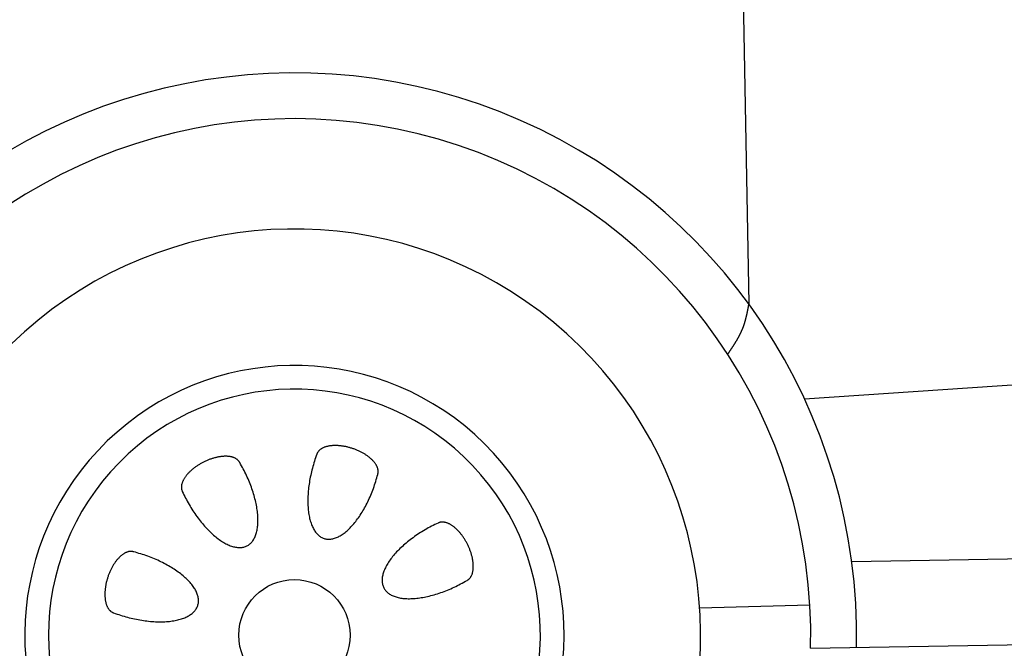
# Model space of a CAD drawing. Extents: x 562 to 7231, y 5317 to 12476.
# Tile 8 of 68: x 1862 to 2744, y 8443 to 9006. Entities that reach past the tile are written whole.
import ezdxf

# ---------------------------------------------------------------- set-up
doc = ezdxf.new("R2010")
doc.units = 0
doc.layers.add('CAR', color=10, linetype='CONTINUOUS')

msp = doc.modelspace()

# ---------------------------------------------------------------- linework, layer by layer
at = {"layer": 'CAR'}
for p, q in [((2503.191, 9413.535), (2515.423, 8751.778)), ((2565.426, 8666.806), (4403.705, 8789.589)), ((2607.744, 8521.01), (4320.559, 8551.437)), ((2471.497, 8479.614), (2570.229, 8482.426)), ((2570.89, 8443.681), (4360.628, 8473.802))]:
    msp.add_line(p, q, dxfattribs=at)
for points in [[(2515.42, 8751.78, 0), (2515.37, 8751.47, 0), (2515.31, 8751.16, 0), (2515.25, 8750.85, 0), (2515.2, 8750.55, 0), (2515.14, 8750.24, 0), (2515.08, 8749.93, 0), (2515.03, 8749.62, 0), (2514.97, 8749.32, 0), (2514.91, 8749.01, 0), (2514.85, 8748.7, 0), (2514.8, 8748.4, 0), (2514.74, 8748.09, 0), (2514.68, 8747.78, 0), (2514.62, 8747.47, 0), (2514.56, 8747.17, 0), (2514.5, 8746.86, 0), (2514.44, 8746.55, 0), (2514.38, 8746.25, 0), (2514.32, 8745.94, 0), (2514.26, 8745.64, 0), (2514.2, 8745.33, 0), (2514.14, 8745.02, 0), (2514.08, 8744.72, 0), (2514.01, 8744.41, 0), (2513.95, 8744.11, 0), (2513.89, 8743.8, 0), (2513.82, 8743.5, 0), (2513.76, 8743.19, 0), (2513.69, 8742.89, 0), (2513.63, 8742.59, 0), (2513.56, 8742.28, 0), (2513.49, 8741.98, 0), (2513.43, 8741.68, 0), (2513.36, 8741.37, 0), (2513.29, 8741.07, 0), (2513.22, 8740.77, 0), (2513.15, 8740.47, 0), (2513.08, 8740.16, 0), (2513, 8739.86, 0), (2512.93, 8739.56, 0), (2512.86, 8739.26, 0), (2512.78, 8738.96, 0), (2512.7, 8738.66, 0), (2512.63, 8738.36, 0), (2512.55, 8738.06, 0), (2512.47, 8737.76, 0), (2512.39, 8737.46, 0), (2512.31, 8737.17, 0), (2512.23, 8736.87, 0), (2512.15, 8736.57, 0), (2512.06, 8736.27, 0), (2511.98, 8735.98, 0), (2511.89, 8735.68, 0), (2511.8, 8735.39, 0), (2511.72, 8735.09, 0), (2511.63, 8734.8, 0), (2511.54, 8734.5, 0), (2511.44, 8734.21, 0), (2511.35, 8733.92, 0), (2511.26, 8733.62, 0), (2511.16, 8733.33, 0), (2511.06, 8733.04, 0), (2510.96, 8732.75, 0), (2510.86, 8732.46, 0), (2510.76, 8732.17, 0), (2510.66, 8731.88, 0), (2510.56, 8731.59, 0), (2510.45, 8731.3, 0), (2510.35, 8731.01, 0), (2510.24, 8730.73, 0), (2510.13, 8730.44, 0), (2510.02, 8730.15, 0), (2509.9, 8729.87, 0), (2509.79, 8729.58, 0), (2509.67, 8729.3, 0), (2509.56, 8729.02, 0), (2509.44, 8728.73, 0), (2509.32, 8728.45, 0), (2509.2, 8728.17, 0), (2509.08, 8727.89, 0), (2508.95, 8727.61, 0), (2508.83, 8727.33, 0), (2508.7, 8727.05, 0), (2508.57, 8726.77, 0), (2508.44, 8726.49, 0), (2508.31, 8726.21, 0), (2508.18, 8725.93, 0), (2508.05, 8725.65, 0), (2507.92, 8725.38, 0), (2507.78, 8725.1, 0), (2507.65, 8724.83, 0), (2507.51, 8724.55, 0), (2507.37, 8724.27, 0), (2507.23, 8724, 0), (2507.09, 8723.73, 0), (2506.95, 8723.45, 0), (2506.81, 8723.18, 0), (2506.66, 8722.91, 0), (2506.52, 8722.63, 0), (2506.37, 8722.36, 0), (2506.22, 8722.09, 0), (2506.08, 8721.82, 0), (2505.93, 8721.55, 0), (2505.78, 8721.28, 0), (2505.63, 8721.01, 0), (2505.48, 8720.74, 0), (2505.32, 8720.47, 0), (2505.17, 8720.2, 0), (2505.02, 8719.93, 0), (2504.86, 8719.66, 0), (2504.71, 8719.39, 0), (2504.55, 8719.12, 0), (2504.39, 8718.86, 0), (2504.24, 8718.59, 0), (2504.08, 8718.32, 0), (2503.92, 8718.06, 0), (2503.76, 8717.79, 0), (2503.6, 8717.52, 0), (2503.43, 8717.26, 0), (2503.27, 8716.99, 0), (2503.11, 8716.73, 0), (2502.95, 8716.46, 0), (2502.78, 8716.2, 0), (2502.62, 8715.93, 0), (2502.45, 8715.67, 0), (2502.29, 8715.4, 0), (2502.12, 8715.14, 0), (2501.95, 8714.88, 0), (2501.78, 8714.61, 0), (2501.62, 8714.35, 0), (2501.45, 8714.09, 0), (2501.28, 8713.82, 0), (2501.11, 8713.56, 0), (2500.94, 8713.3, 0), (2500.77, 8713.04, 0), (2500.6, 8712.77, 0), (2500.43, 8712.51, 0), (2500.25, 8712.25, 0), (2500.08, 8711.99, 0), (2499.91, 8711.73, 0), (2499.74, 8711.46, 0), (2499.57, 8711.2, 0), (2499.39, 8710.94, 0), (2499.22, 8710.68, 0), (2499.05, 8710.42, 0), (2498.87, 8710.16, 0), (2498.7, 8709.9, 0), (2498.52, 8709.64, 0), (2498.35, 8709.38, 0), (2498.17, 8709.12, 0), (2498, 8708.86, 0), (2497.82, 8708.6, 0), (2497.65, 8708.33, 0), (2497.47, 8708.07, 0), (2497.3, 8707.81, 0), (2497.12, 8707.55, 0), (2496.95, 8707.29, 0), (2496.77, 8707.03, 0), (2496.6, 8706.77, 0)], [(2128.59, 8617.2, 0), (2128.03, 8615.66, 0), (2127.49, 8614.11, 0), (2126.97, 8612.55, 0), (2126.46, 8610.98, 0), (2125.97, 8609.41, 0), (2125.51, 8607.83, 0), (2125.06, 8606.25, 0), (2124.63, 8604.66, 0), (2124.22, 8603.07, 0), (2123.84, 8601.48, 0), (2123.47, 8599.9, 0), (2123.12, 8598.31, 0), (2122.8, 8596.72, 0), (2122.5, 8595.14, 0), (2122.21, 8593.56, 0), (2121.95, 8591.99, 0), (2121.72, 8590.43, 0), (2121.5, 8588.87, 0), (2121.31, 8587.32, 0), (2121.14, 8585.78, 0), (2120.99, 8584.25, 0), (2120.86, 8582.74, 0), (2120.76, 8581.23, 0), (2120.68, 8579.74, 0), (2120.62, 8578.27, 0), (2120.59, 8576.81, 0), (2120.58, 8575.37, 0), (2120.59, 8573.95, 0), (2120.62, 8572.55, 0), (2120.68, 8571.16, 0), (2120.76, 8569.8, 0), (2120.86, 8568.46, 0), (2120.99, 8567.14, 0), (2121.14, 8565.85, 0), (2121.31, 8564.58, 0), (2121.5, 8563.33, 0), (2121.72, 8562.12, 0), (2121.95, 8560.93, 0), (2122.21, 8559.76, 0), (2122.5, 8558.63, 0), (2122.8, 8557.53, 0), (2123.12, 8556.45, 0), (2123.47, 8555.41, 0), (2123.84, 8554.4, 0), (2124.22, 8553.42, 0), (2124.63, 8552.48, 0), (2125.06, 8551.57, 0), (2125.51, 8550.69, 0), (2125.98, 8549.85, 0), (2126.46, 8549.05, 0), (2126.97, 8548.28, 0), (2127.49, 8547.55, 0), (2128.03, 8546.85, 0), (2128.59, 8546.2, 0), (2129.17, 8545.58, 0), (2129.77, 8545, 0), (2130.38, 8544.46, 0), (2131.01, 8543.95, 0), (2131.65, 8543.49, 0), (2132.31, 8543.07, 0), (2132.98, 8542.69, 0), (2133.67, 8542.35, 0), (2134.37, 8542.05, 0), (2135.08, 8541.79, 0), (2135.81, 8541.57, 0), (2136.55, 8541.4, 0), (2137.3, 8541.26, 0), (2138.07, 8541.17, 0), (2138.84, 8541.12, 0), (2139.63, 8541.11, 0), (2140.42, 8541.14, 0), (2141.23, 8541.21, 0), (2142.04, 8541.33, 0), (2142.86, 8541.49, 0), (2143.69, 8541.68, 0), (2144.52, 8541.92, 0), (2145.37, 8542.21, 0), (2146.21, 8542.53, 0), (2147.07, 8542.89, 0), (2147.92, 8543.29, 0), (2148.78, 8543.74, 0), (2149.65, 8544.22, 0), (2150.52, 8544.74, 0), (2151.39, 8545.31, 0), (2152.26, 8545.91, 0), (2153.13, 8546.55, 0), (2154.01, 8547.22, 0), (2154.88, 8547.94, 0), (2155.75, 8548.69, 0), (2156.62, 8549.48, 0), (2157.49, 8550.3, 0), (2158.36, 8551.16, 0), (2159.22, 8552.06, 0), (2160.08, 8552.99, 0), (2160.94, 8553.95, 0), (2161.79, 8554.95, 0), (2162.64, 8555.97, 0), (2163.48, 8557.03, 0), (2164.31, 8558.12, 0), (2165.13, 8559.24, 0), (2165.95, 8560.39, 0), (2166.76, 8561.57, 0), (2167.56, 8562.77, 0), (2168.35, 8564, 0), (2169.13, 8565.26, 0), (2169.9, 8566.54, 0), (2170.66, 8567.85, 0), (2171.41, 8569.18, 0), (2172.15, 8570.53, 0), (2172.87, 8571.91, 0), (2173.58, 8573.3, 0), (2174.27, 8574.72, 0), (2174.96, 8576.15, 0), (2175.62, 8577.6, 0), (2176.28, 8579.07, 0), (2176.91, 8580.55, 0), (2177.53, 8582.05, 0), (2178.14, 8583.56, 0), (2178.73, 8585.08, 0), (2179.3, 8586.61, 0), (2179.85, 8588.16, 0), (2180.39, 8589.71, 0), (2180.9, 8591.27, 0), (2181.4, 8592.84, 0), (2181.88, 8594.42, 0), (2182.34, 8596, 0), (2182.78, 8597.58, 0), (2183.2, 8599.17, 0)], [(2183.2, 8599.17, 0), (2183.31, 8599.52, 0), (2183.4, 8599.87, 0), (2183.47, 8600.23, 0), (2183.53, 8600.6, 0), (2183.57, 8600.97, 0), (2183.59, 8601.34, 0), (2183.6, 8601.72, 0), (2183.59, 8602.1, 0), (2183.56, 8602.49, 0), (2183.52, 8602.88, 0), (2183.46, 8603.27, 0), (2183.38, 8603.66, 0), (2183.29, 8604.06, 0), (2183.18, 8604.46, 0), (2183.05, 8604.87, 0), (2182.91, 8605.27, 0), (2182.75, 8605.68, 0), (2182.58, 8606.09, 0), (2182.39, 8606.49, 0), (2182.18, 8606.9, 0), (2181.96, 8607.32, 0), (2181.72, 8607.73, 0), (2181.46, 8608.14, 0), (2181.19, 8608.55, 0), (2180.91, 8608.96, 0), (2180.61, 8609.37, 0), (2180.3, 8609.78, 0), (2179.97, 8610.19, 0), (2179.62, 8610.6, 0), (2179.27, 8611.01, 0), (2178.89, 8611.41, 0), (2178.51, 8611.82, 0), (2178.11, 8612.22, 0), (2177.7, 8612.62, 0), (2177.27, 8613.01, 0), (2176.83, 8613.41, 0), (2176.38, 8613.8, 0), (2175.92, 8614.18, 0), (2175.44, 8614.56, 0), (2174.95, 8614.94, 0), (2174.45, 8615.32, 0), (2173.94, 8615.69, 0), (2173.42, 8616.06, 0), (2172.89, 8616.42, 0), (2172.35, 8616.77, 0), (2171.8, 8617.12, 0), (2171.23, 8617.47, 0), (2170.66, 8617.81, 0), (2170.08, 8618.14, 0), (2169.5, 8618.47, 0), (2168.9, 8618.8, 0), (2168.29, 8619.11, 0), (2167.68, 8619.42, 0), (2167.06, 8619.72, 0), (2166.44, 8620.02, 0), (2165.81, 8620.31, 0), (2165.17, 8620.59, 0), (2164.53, 8620.86, 0), (2163.88, 8621.13, 0), (2163.22, 8621.39, 0), (2162.57, 8621.64, 0), (2161.9, 8621.88, 0), (2161.24, 8622.11, 0), (2160.57, 8622.34, 0), (2159.9, 8622.55, 0), (2159.23, 8622.76, 0), (2158.55, 8622.96, 0), (2157.87, 8623.15, 0), (2157.19, 8623.33, 0), (2156.51, 8623.51, 0), (2155.83, 8623.67, 0), (2155.15, 8623.82, 0), (2154.47, 8623.97, 0), (2153.8, 8624.1, 0), (2153.12, 8624.23, 0), (2152.44, 8624.34, 0), (2151.77, 8624.45, 0), (2151.1, 8624.55, 0), (2150.43, 8624.63, 0), (2149.77, 8624.71, 0), (2149.11, 8624.78, 0), (2148.45, 8624.83, 0), (2147.8, 8624.88, 0), (2147.15, 8624.92, 0), (2146.51, 8624.94, 0), (2145.87, 8624.96, 0), (2145.24, 8624.96, 0), (2144.61, 8624.96, 0), (2144, 8624.95, 0), (2143.39, 8624.92, 0), (2142.78, 8624.89, 0), (2142.19, 8624.84, 0), (2141.6, 8624.79, 0), (2141.02, 8624.72, 0), (2140.46, 8624.65, 0), (2139.9, 8624.57, 0), (2139.35, 8624.47, 0), (2138.81, 8624.37, 0), (2138.28, 8624.25, 0), (2137.76, 8624.13, 0), (2137.25, 8624, 0), (2136.75, 8623.86, 0), (2136.27, 8623.7, 0), (2135.79, 8623.54, 0), (2135.33, 8623.37, 0), (2134.88, 8623.19, 0), (2134.44, 8623, 0), (2134.02, 8622.81, 0), (2133.61, 8622.6, 0), (2133.21, 8622.38, 0), (2132.83, 8622.16, 0), (2132.46, 8621.93, 0), (2132.11, 8621.69, 0), (2131.76, 8621.44, 0), (2131.44, 8621.18, 0), (2131.13, 8620.92, 0), (2130.83, 8620.65, 0), (2130.55, 8620.37, 0), (2130.28, 8620.08, 0), (2130.03, 8619.79, 0), (2129.79, 8619.48, 0), (2129.58, 8619.18, 0), (2129.37, 8618.86, 0), (2129.18, 8618.54, 0), (2129.01, 8618.21, 0), (2128.86, 8617.88, 0), (2128.72, 8617.54, 0), (2128.59, 8617.2, 0)], [(2059.53, 8609.75, 0), (2059.35, 8610.07, 0), (2059.17, 8610.39, 0), (2058.96, 8610.69, 0), (2058.74, 8610.99, 0), (2058.51, 8611.28, 0), (2058.26, 8611.56, 0), (2058, 8611.84, 0), (2057.72, 8612.1, 0), (2057.43, 8612.35, 0), (2057.13, 8612.6, 0), (2056.81, 8612.83, 0), (2056.47, 8613.06, 0), (2056.13, 8613.27, 0), (2055.77, 8613.48, 0), (2055.39, 8613.68, 0), (2055, 8613.86, 0), (2054.6, 8614.04, 0), (2054.19, 8614.2, 0), (2053.77, 8614.36, 0), (2053.33, 8614.5, 0), (2052.88, 8614.63, 0), (2052.42, 8614.75, 0), (2051.95, 8614.87, 0), (2051.47, 8614.97, 0), (2050.98, 8615.06, 0), (2050.48, 8615.14, 0), (2049.96, 8615.2, 0), (2049.44, 8615.26, 0), (2048.91, 8615.31, 0), (2048.37, 8615.34, 0), (2047.82, 8615.36, 0), (2047.26, 8615.38, 0), (2046.7, 8615.38, 0), (2046.12, 8615.37, 0), (2045.54, 8615.35, 0), (2044.95, 8615.31, 0), (2044.36, 8615.27, 0), (2043.76, 8615.22, 0), (2043.15, 8615.15, 0), (2042.54, 8615.07, 0), (2041.92, 8614.99, 0), (2041.3, 8614.89, 0), (2040.67, 8614.78, 0), (2040.04, 8614.66, 0), (2039.4, 8614.52, 0), (2038.76, 8614.38, 0), (2038.12, 8614.23, 0), (2037.48, 8614.07, 0), (2036.83, 8613.89, 0), (2036.18, 8613.71, 0), (2035.53, 8613.52, 0), (2034.88, 8613.31, 0), (2034.23, 8613.1, 0), (2033.58, 8612.88, 0), (2032.93, 8612.64, 0), (2032.28, 8612.4, 0), (2031.63, 8612.15, 0), (2030.98, 8611.89, 0), (2030.33, 8611.62, 0), (2029.69, 8611.34, 0), (2029.05, 8611.05, 0), (2028.41, 8610.75, 0), (2027.77, 8610.45, 0), (2027.14, 8610.13, 0), (2026.51, 8609.81, 0), (2025.89, 8609.48, 0), (2025.27, 8609.14, 0), (2024.66, 8608.8, 0), (2024.05, 8608.45, 0), (2023.44, 8608.09, 0), (2022.85, 8607.73, 0), (2022.26, 8607.35, 0), (2021.68, 8606.98, 0), (2021.1, 8606.59, 0), (2020.53, 8606.2, 0), (2019.97, 8605.8, 0), (2019.42, 8605.4, 0), (2018.88, 8605, 0), (2018.35, 8604.59, 0), (2017.82, 8604.17, 0), (2017.31, 8603.75, 0), (2016.8, 8603.32, 0), (2016.31, 8602.9, 0), (2015.83, 8602.46, 0), (2015.35, 8602.03, 0), (2014.89, 8601.59, 0), (2014.44, 8601.15, 0), (2014, 8600.7, 0), (2013.58, 8600.26, 0), (2013.16, 8599.81, 0), (2012.76, 8599.36, 0), (2012.37, 8598.91, 0), (2011.99, 8598.45, 0), (2011.63, 8598, 0), (2011.28, 8597.54, 0), (2010.95, 8597.09, 0), (2010.62, 8596.63, 0), (2010.31, 8596.18, 0), (2010.02, 8595.72, 0), (2009.74, 8595.27, 0), (2009.47, 8594.81, 0), (2009.22, 8594.36, 0), (2008.99, 8593.91, 0), (2008.77, 8593.46, 0), (2008.56, 8593.02, 0), (2008.37, 8592.57, 0), (2008.2, 8592.13, 0), (2008.04, 8591.69, 0), (2007.89, 8591.25, 0), (2007.76, 8590.82, 0), (2007.65, 8590.39, 0), (2007.55, 8589.97, 0), (2007.47, 8589.54, 0), (2007.41, 8589.13, 0), (2007.36, 8588.72, 0), (2007.32, 8588.31, 0), (2007.31, 8587.91, 0), (2007.3, 8587.51, 0), (2007.32, 8587.12, 0), (2007.35, 8586.73, 0), (2007.4, 8586.35, 0), (2007.46, 8585.98, 0), (2007.54, 8585.61, 0), (2007.63, 8585.25, 0), (2007.74, 8584.9, 0), (2007.87, 8584.56, 0), (2008.01, 8584.22, 0), (2008.16, 8583.89, 0)], [(2008.16, 8583.89, 0), (2008.86, 8582.4, 0), (2009.57, 8580.92, 0), (2010.3, 8579.45, 0), (2011.05, 8577.98, 0), (2011.82, 8576.53, 0), (2012.61, 8575.08, 0), (2013.41, 8573.64, 0), (2014.23, 8572.22, 0), (2015.06, 8570.81, 0), (2015.91, 8569.41, 0), (2016.77, 8568.03, 0), (2017.65, 8566.66, 0), (2018.54, 8565.31, 0), (2019.45, 8563.98, 0), (2020.36, 8562.66, 0), (2021.29, 8561.37, 0), (2022.23, 8560.09, 0), (2023.18, 8558.84, 0), (2024.14, 8557.61, 0), (2025.11, 8556.4, 0), (2026.08, 8555.21, 0), (2027.06, 8554.05, 0), (2028.05, 8552.92, 0), (2029.05, 8551.81, 0), (2030.05, 8550.72, 0), (2031.06, 8549.67, 0), (2032.07, 8548.64, 0), (2033.08, 8547.64, 0), (2034.1, 8546.68, 0), (2035.12, 8545.74, 0), (2036.14, 8544.83, 0), (2037.16, 8543.96, 0), (2038.18, 8543.11, 0), (2039.2, 8542.3, 0), (2040.22, 8541.53, 0), (2041.24, 8540.78, 0), (2042.25, 8540.08, 0), (2043.26, 8539.4, 0), (2044.26, 8538.76, 0), (2045.26, 8538.16, 0), (2046.26, 8537.6, 0), (2047.25, 8537.07, 0), (2048.23, 8536.58, 0), (2049.2, 8536.12, 0), (2050.17, 8535.7, 0), (2051.12, 8535.32, 0), (2052.07, 8534.98, 0), (2053.01, 8534.68, 0), (2053.93, 8534.42, 0), (2054.85, 8534.19, 0), (2055.75, 8534, 0), (2056.64, 8533.86, 0), (2057.51, 8533.75, 0), (2058.37, 8533.68, 0), (2059.22, 8533.65, 0), (2060.05, 8533.66, 0), (2060.86, 8533.71, 0), (2061.66, 8533.8, 0), (2062.44, 8533.93, 0), (2063.21, 8534.1, 0), (2063.95, 8534.3, 0), (2064.68, 8534.55, 0), (2065.39, 8534.83, 0), (2066.07, 8535.15, 0), (2066.74, 8535.52, 0), (2067.39, 8535.91, 0), (2068.02, 8536.35, 0), (2068.62, 8536.83, 0), (2069.21, 8537.34, 0), (2069.77, 8537.88, 0), (2070.31, 8538.47, 0), (2070.83, 8539.09, 0), (2071.32, 8539.75, 0), (2071.79, 8540.44, 0), (2072.23, 8541.16, 0), (2072.65, 8541.92, 0), (2073.05, 8542.72, 0), (2073.42, 8543.55, 0), (2073.77, 8544.41, 0), (2074.09, 8545.3, 0), (2074.39, 8546.22, 0), (2074.66, 8547.17, 0), (2074.9, 8548.16, 0), (2075.12, 8549.17, 0), (2075.31, 8550.21, 0), (2075.47, 8551.28, 0), (2075.61, 8552.38, 0), (2075.72, 8553.5, 0), (2075.81, 8554.65, 0), (2075.87, 8555.82, 0), (2075.9, 8557.02, 0), (2075.9, 8558.24, 0), (2075.88, 8559.49, 0), (2075.83, 8560.75, 0), (2075.76, 8562.04, 0), (2075.66, 8563.34, 0), (2075.53, 8564.67, 0), (2075.37, 8566.01, 0), (2075.19, 8567.37, 0), (2074.98, 8568.74, 0), (2074.75, 8570.13, 0), (2074.49, 8571.54, 0), (2074.2, 8572.96, 0), (2073.89, 8574.39, 0), (2073.55, 8575.83, 0), (2073.19, 8577.28, 0), (2072.8, 8578.74, 0), (2072.39, 8580.21, 0), (2071.95, 8581.69, 0), (2071.49, 8583.17, 0), (2071.01, 8584.66, 0), (2070.5, 8586.15, 0), (2069.97, 8587.64, 0), (2069.42, 8589.14, 0), (2068.84, 8590.64, 0), (2068.24, 8592.14, 0), (2067.63, 8593.64, 0), (2066.99, 8595.13, 0), (2066.32, 8596.62, 0), (2065.64, 8598.11, 0), (2064.94, 8599.6, 0), (2064.22, 8601.07, 0), (2063.48, 8602.54, 0), (2062.73, 8604, 0), (2061.95, 8605.46, 0), (2061.16, 8606.9, 0), (2060.35, 8608.33, 0), (2059.53, 8609.75, 0)], [(2237.3, 8555.59, 0), (2235.82, 8554.9, 0), (2234.34, 8554.19, 0), (2232.87, 8553.46, 0), (2231.4, 8552.71, 0), (2229.95, 8551.94, 0), (2228.5, 8551.15, 0), (2227.06, 8550.35, 0), (2225.64, 8549.53, 0), (2224.23, 8548.7, 0), (2222.83, 8547.85, 0), (2221.45, 8546.98, 0), (2220.08, 8546.11, 0), (2218.73, 8545.21, 0), (2217.4, 8544.31, 0), (2216.08, 8543.39, 0), (2214.79, 8542.47, 0), (2213.51, 8541.53, 0), (2212.26, 8540.58, 0), (2211.03, 8539.62, 0), (2209.82, 8538.65, 0), (2208.63, 8537.68, 0), (2207.47, 8536.69, 0), (2206.33, 8535.7, 0), (2205.22, 8534.71, 0), (2204.14, 8533.71, 0), (2203.09, 8532.7, 0), (2202.06, 8531.69, 0), (2201.06, 8530.68, 0), (2200.09, 8529.66, 0), (2199.16, 8528.64, 0), (2198.25, 8527.62, 0), (2197.37, 8526.6, 0), (2196.53, 8525.58, 0), (2195.72, 8524.56, 0), (2194.94, 8523.54, 0), (2194.2, 8522.52, 0), (2193.49, 8521.51, 0), (2192.82, 8520.5, 0), (2192.18, 8519.49, 0), (2191.58, 8518.49, 0), (2191.01, 8517.5, 0), (2190.49, 8516.51, 0), (2189.99, 8515.53, 0), (2189.54, 8514.56, 0), (2189.12, 8513.59, 0), (2188.74, 8512.63, 0), (2188.4, 8511.69, 0), (2188.1, 8510.75, 0), (2187.83, 8509.83, 0), (2187.61, 8508.91, 0), (2187.42, 8508.01, 0), (2187.28, 8507.12, 0), (2187.17, 8506.25, 0), (2187.1, 8505.39, 0), (2187.07, 8504.54, 0), (2187.08, 8503.71, 0), (2187.13, 8502.9, 0), (2187.22, 8502.1, 0), (2187.35, 8501.32, 0), (2187.51, 8500.55, 0), (2187.72, 8499.81, 0), (2187.97, 8499.08, 0), (2188.25, 8498.37, 0), (2188.57, 8497.68, 0), (2188.93, 8497.02, 0), (2189.33, 8496.37, 0), (2189.77, 8495.74, 0), (2190.24, 8495.13, 0), (2190.75, 8494.55, 0), (2191.3, 8493.99, 0), (2191.89, 8493.45, 0), (2192.51, 8492.93, 0), (2193.16, 8492.44, 0), (2193.86, 8491.97, 0), (2194.58, 8491.53, 0), (2195.34, 8491.1, 0), (2196.14, 8490.71, 0), (2196.96, 8490.34, 0), (2197.82, 8489.99, 0), (2198.71, 8489.67, 0), (2199.64, 8489.37, 0), (2200.59, 8489.1, 0), (2201.57, 8488.86, 0), (2202.59, 8488.64, 0), (2203.63, 8488.45, 0), (2204.7, 8488.29, 0), (2205.8, 8488.15, 0), (2206.92, 8488.03, 0), (2208.07, 8487.95, 0), (2209.24, 8487.89, 0), (2210.44, 8487.86, 0), (2211.66, 8487.85, 0), (2212.9, 8487.88, 0), (2214.17, 8487.92, 0), (2215.45, 8488, 0), (2216.76, 8488.1, 0), (2218.08, 8488.23, 0), (2219.43, 8488.39, 0), (2220.79, 8488.57, 0), (2222.16, 8488.78, 0), (2223.55, 8489.01, 0), (2224.96, 8489.27, 0), (2226.37, 8489.56, 0), (2227.8, 8489.87, 0), (2229.25, 8490.21, 0), (2230.7, 8490.57, 0), (2232.16, 8490.96, 0), (2233.63, 8491.37, 0), (2235.1, 8491.8, 0), (2236.59, 8492.26, 0), (2238.08, 8492.75, 0), (2239.57, 8493.26, 0), (2241.06, 8493.79, 0), (2242.56, 8494.34, 0), (2244.06, 8494.92, 0), (2245.56, 8495.51, 0), (2247.05, 8496.13, 0), (2248.55, 8496.77, 0), (2250.04, 8497.43, 0), (2251.53, 8498.12, 0), (2253.01, 8498.82, 0), (2254.49, 8499.54, 0), (2255.96, 8500.28, 0), (2257.42, 8501.03, 0), (2258.88, 8501.81, 0), (2260.32, 8502.6, 0), (2261.75, 8503.41, 0), (2263.17, 8504.23, 0)], [(2263.17, 8504.23, 0), (2263.49, 8504.41, 0), (2263.81, 8504.59, 0), (2264.11, 8504.8, 0), (2264.41, 8505.01, 0), (2264.7, 8505.25, 0), (2264.98, 8505.5, 0), (2265.25, 8505.76, 0), (2265.52, 8506.04, 0), (2265.77, 8506.33, 0), (2266.02, 8506.63, 0), (2266.25, 8506.95, 0), (2266.48, 8507.29, 0), (2266.69, 8507.63, 0), (2266.9, 8507.99, 0), (2267.09, 8508.37, 0), (2267.28, 8508.75, 0), (2267.45, 8509.15, 0), (2267.62, 8509.57, 0), (2267.77, 8509.99, 0), (2267.92, 8510.43, 0), (2268.05, 8510.87, 0), (2268.17, 8511.33, 0), (2268.28, 8511.8, 0), (2268.39, 8512.29, 0), (2268.48, 8512.78, 0), (2268.55, 8513.28, 0), (2268.62, 8513.79, 0), (2268.68, 8514.32, 0), (2268.72, 8514.85, 0), (2268.76, 8515.39, 0), (2268.78, 8515.94, 0), (2268.8, 8516.5, 0), (2268.8, 8517.06, 0), (2268.79, 8517.64, 0), (2268.76, 8518.22, 0), (2268.73, 8518.81, 0), (2268.69, 8519.4, 0), (2268.63, 8520, 0), (2268.57, 8520.61, 0), (2268.49, 8521.22, 0), (2268.4, 8521.84, 0), (2268.3, 8522.46, 0), (2268.19, 8523.09, 0), (2268.07, 8523.72, 0), (2267.94, 8524.36, 0), (2267.8, 8525, 0), (2267.65, 8525.64, 0), (2267.49, 8526.28, 0), (2267.31, 8526.93, 0), (2267.13, 8527.58, 0), (2266.93, 8528.22, 0), (2266.73, 8528.88, 0), (2266.52, 8529.53, 0), (2266.29, 8530.18, 0), (2266.06, 8530.83, 0), (2265.82, 8531.48, 0), (2265.57, 8532.13, 0), (2265.3, 8532.78, 0), (2265.03, 8533.42, 0), (2264.75, 8534.07, 0), (2264.47, 8534.71, 0), (2264.17, 8535.35, 0), (2263.86, 8535.99, 0), (2263.55, 8536.62, 0), (2263.23, 8537.25, 0), (2262.9, 8537.87, 0), (2262.56, 8538.49, 0), (2262.22, 8539.1, 0), (2261.87, 8539.71, 0), (2261.51, 8540.31, 0), (2261.14, 8540.91, 0), (2260.77, 8541.5, 0), (2260.39, 8542.08, 0), (2260.01, 8542.66, 0), (2259.62, 8543.23, 0), (2259.22, 8543.78, 0), (2258.82, 8544.34, 0), (2258.42, 8544.88, 0), (2258, 8545.41, 0), (2257.59, 8545.94, 0), (2257.17, 8546.45, 0), (2256.74, 8546.95, 0), (2256.31, 8547.45, 0), (2255.88, 8547.93, 0), (2255.45, 8548.41, 0), (2255.01, 8548.87, 0), (2254.57, 8549.32, 0), (2254.12, 8549.76, 0), (2253.68, 8550.18, 0), (2253.23, 8550.6, 0), (2252.78, 8551, 0), (2252.32, 8551.39, 0), (2251.87, 8551.76, 0), (2251.42, 8552.13, 0), (2250.96, 8552.48, 0), (2250.51, 8552.81, 0), (2250.05, 8553.14, 0), (2249.6, 8553.44, 0), (2249.14, 8553.74, 0), (2248.69, 8554.02, 0), (2248.23, 8554.28, 0), (2247.78, 8554.53, 0), (2247.33, 8554.77, 0), (2246.88, 8554.99, 0), (2246.43, 8555.2, 0), (2245.99, 8555.39, 0), (2245.55, 8555.56, 0), (2245.11, 8555.72, 0), (2244.67, 8555.87, 0), (2244.24, 8556, 0), (2243.81, 8556.11, 0), (2243.38, 8556.21, 0), (2242.96, 8556.29, 0), (2242.55, 8556.35, 0), (2242.13, 8556.4, 0), (2241.73, 8556.43, 0), (2241.32, 8556.45, 0), (2240.93, 8556.45, 0), (2240.54, 8556.44, 0), (2240.15, 8556.41, 0), (2239.77, 8556.36, 0), (2239.4, 8556.3, 0), (2239.03, 8556.22, 0), (2238.67, 8556.13, 0), (2238.32, 8556.02, 0), (2237.97, 8555.89, 0), (2237.64, 8555.75, 0), (2237.3, 8555.59, 0)], [(1964.59, 8529.78, 0), (1964.24, 8529.89, 0), (1963.89, 8529.98, 0), (1963.53, 8530.05, 0), (1963.16, 8530.11, 0), (1962.79, 8530.15, 0), (1962.42, 8530.17, 0), (1962.04, 8530.18, 0), (1961.66, 8530.17, 0), (1961.27, 8530.14, 0), (1960.88, 8530.1, 0), (1960.49, 8530.04, 0), (1960.09, 8529.96, 0), (1959.7, 8529.87, 0), (1959.3, 8529.76, 0), (1958.89, 8529.63, 0), (1958.49, 8529.49, 0), (1958.08, 8529.33, 0), (1957.67, 8529.16, 0), (1957.26, 8528.97, 0), (1956.85, 8528.76, 0), (1956.44, 8528.54, 0), (1956.03, 8528.3, 0), (1955.62, 8528.05, 0), (1955.21, 8527.78, 0), (1954.8, 8527.49, 0), (1954.38, 8527.19, 0), (1953.97, 8526.88, 0), (1953.56, 8526.55, 0), (1953.16, 8526.21, 0), (1952.75, 8525.85, 0), (1952.34, 8525.48, 0), (1951.94, 8525.09, 0), (1951.54, 8524.69, 0), (1951.14, 8524.28, 0), (1950.75, 8523.85, 0), (1950.35, 8523.41, 0), (1949.96, 8522.96, 0), (1949.58, 8522.5, 0), (1949.19, 8522.02, 0), (1948.81, 8521.53, 0), (1948.44, 8521.03, 0), (1948.07, 8520.52, 0), (1947.7, 8520, 0), (1947.34, 8519.47, 0), (1946.99, 8518.93, 0), (1946.63, 8518.38, 0), (1946.29, 8517.82, 0), (1945.95, 8517.24, 0), (1945.61, 8516.67, 0), (1945.29, 8516.08, 0), (1944.96, 8515.48, 0), (1944.65, 8514.88, 0), (1944.34, 8514.26, 0), (1944.04, 8513.65, 0), (1943.74, 8513.02, 0), (1943.45, 8512.39, 0), (1943.17, 8511.75, 0), (1942.9, 8511.11, 0), (1942.63, 8510.46, 0), (1942.37, 8509.81, 0), (1942.12, 8509.15, 0), (1941.88, 8508.49, 0), (1941.65, 8507.82, 0), (1941.42, 8507.15, 0), (1941.2, 8506.48, 0), (1941, 8505.81, 0), (1940.8, 8505.13, 0), (1940.61, 8504.45, 0), (1940.42, 8503.77, 0), (1940.25, 8503.1, 0), (1940.09, 8502.42, 0), (1939.93, 8501.74, 0), (1939.79, 8501.06, 0), (1939.65, 8500.38, 0), (1939.53, 8499.7, 0), (1939.41, 8499.03, 0), (1939.31, 8498.35, 0), (1939.21, 8497.68, 0), (1939.13, 8497.01, 0), (1939.05, 8496.35, 0), (1938.98, 8495.69, 0), (1938.93, 8495.03, 0), (1938.88, 8494.38, 0), (1938.84, 8493.73, 0), (1938.82, 8493.09, 0), (1938.8, 8492.45, 0), (1938.79, 8491.82, 0), (1938.8, 8491.2, 0), (1938.81, 8490.58, 0), (1938.84, 8489.97, 0), (1938.87, 8489.37, 0), (1938.92, 8488.77, 0), (1938.97, 8488.18, 0), (1939.03, 8487.61, 0), (1939.11, 8487.04, 0), (1939.19, 8486.48, 0), (1939.29, 8485.93, 0), (1939.39, 8485.39, 0), (1939.5, 8484.86, 0), (1939.63, 8484.34, 0), (1939.76, 8483.83, 0), (1939.9, 8483.33, 0), (1940.06, 8482.85, 0), (1940.22, 8482.37, 0), (1940.39, 8481.91, 0), (1940.57, 8481.46, 0), (1940.76, 8481.03, 0), (1940.95, 8480.6, 0), (1941.16, 8480.19, 0), (1941.38, 8479.8, 0), (1941.6, 8479.41, 0), (1941.83, 8479.04, 0), (1942.07, 8478.69, 0), (1942.32, 8478.35, 0), (1942.58, 8478.02, 0), (1942.84, 8477.71, 0), (1943.11, 8477.41, 0), (1943.39, 8477.13, 0), (1943.68, 8476.86, 0), (1943.97, 8476.61, 0), (1944.27, 8476.38, 0), (1944.58, 8476.16, 0), (1944.9, 8475.95, 0), (1945.22, 8475.77, 0), (1945.55, 8475.59, 0), (1945.88, 8475.44, 0), (1946.22, 8475.3, 0), (1946.56, 8475.18, 0)], [(1946.56, 8475.18, 0), (1948.1, 8474.62, 0), (1949.65, 8474.07, 0), (1951.21, 8473.55, 0), (1952.78, 8473.04, 0), (1954.35, 8472.56, 0), (1955.93, 8472.09, 0), (1957.51, 8471.64, 0), (1959.1, 8471.21, 0), (1960.69, 8470.81, 0), (1962.27, 8470.42, 0), (1963.86, 8470.05, 0), (1965.45, 8469.71, 0), (1967.04, 8469.38, 0), (1968.62, 8469.08, 0), (1970.2, 8468.8, 0), (1971.77, 8468.54, 0), (1973.33, 8468.3, 0), (1974.89, 8468.08, 0), (1976.44, 8467.89, 0), (1977.98, 8467.72, 0), (1979.51, 8467.57, 0), (1981.02, 8467.44, 0), (1982.53, 8467.34, 0), (1984.01, 8467.26, 0), (1985.49, 8467.2, 0), (1986.95, 8467.17, 0), (1988.39, 8467.16, 0), (1989.81, 8467.17, 0), (1991.21, 8467.2, 0), (1992.6, 8467.26, 0), (1993.96, 8467.34, 0), (1995.3, 8467.44, 0), (1996.62, 8467.57, 0), (1997.91, 8467.72, 0), (1999.18, 8467.89, 0), (2000.42, 8468.08, 0), (2001.64, 8468.3, 0), (2002.83, 8468.54, 0), (2003.99, 8468.8, 0), (2005.13, 8469.08, 0), (2006.23, 8469.38, 0), (2007.3, 8469.71, 0), (2008.35, 8470.05, 0), (2009.36, 8470.42, 0), (2010.33, 8470.81, 0), (2011.28, 8471.21, 0), (2012.19, 8471.64, 0), (2013.06, 8472.09, 0), (2013.91, 8472.56, 0), (2014.71, 8473.04, 0), (2015.48, 8473.55, 0), (2016.21, 8474.07, 0), (2016.91, 8474.62, 0), (2017.56, 8475.18, 0), (2018.18, 8475.75, 0), (2018.76, 8476.35, 0), (2019.3, 8476.96, 0), (2019.8, 8477.59, 0), (2020.27, 8478.23, 0), (2020.69, 8478.89, 0), (2021.07, 8479.56, 0), (2021.41, 8480.25, 0), (2021.71, 8480.95, 0), (2021.97, 8481.67, 0), (2022.19, 8482.39, 0), (2022.36, 8483.13, 0), (2022.5, 8483.89, 0), (2022.59, 8484.65, 0), (2022.64, 8485.42, 0), (2022.65, 8486.21, 0), (2022.62, 8487, 0), (2022.55, 8487.81, 0), (2022.43, 8488.62, 0), (2022.27, 8489.44, 0), (2022.07, 8490.27, 0), (2021.83, 8491.11, 0), (2021.55, 8491.95, 0), (2021.23, 8492.79, 0), (2020.87, 8493.65, 0), (2020.47, 8494.5, 0), (2020.02, 8495.37, 0), (2019.54, 8496.23, 0), (2019.02, 8497.1, 0), (2018.45, 8497.97, 0), (2017.85, 8498.84, 0), (2017.21, 8499.71, 0), (2016.53, 8500.59, 0), (2015.82, 8501.46, 0), (2015.07, 8502.33, 0), (2014.28, 8503.21, 0), (2013.45, 8504.08, 0), (2012.59, 8504.94, 0), (2011.7, 8505.81, 0), (2010.77, 8506.67, 0), (2009.81, 8507.52, 0), (2008.81, 8508.37, 0), (2007.79, 8509.22, 0), (2006.73, 8510.06, 0), (2005.64, 8510.89, 0), (2004.52, 8511.72, 0), (2003.37, 8512.53, 0), (2002.19, 8513.34, 0), (2000.99, 8514.14, 0), (1999.75, 8514.93, 0), (1998.5, 8515.71, 0), (1997.21, 8516.48, 0), (1995.91, 8517.24, 0), (1994.58, 8517.99, 0), (1993.22, 8518.73, 0), (1991.85, 8519.45, 0), (1990.46, 8520.16, 0), (1989.04, 8520.86, 0), (1987.61, 8521.54, 0), (1986.16, 8522.2, 0), (1984.69, 8522.86, 0), (1983.21, 8523.49, 0), (1981.71, 8524.12, 0), (1980.2, 8524.72, 0), (1978.68, 8525.31, 0), (1977.15, 8525.88, 0), (1975.6, 8526.43, 0), (1974.05, 8526.97, 0), (1972.49, 8527.48, 0), (1970.92, 8527.98, 0), (1969.34, 8528.46, 0), (1967.76, 8528.92, 0), (1966.18, 8529.36, 0), (1964.59, 8529.78, 0)]]:
    msp.add_polyline3d(points, dxfattribs=at)
msp.add_circle((2108.588, 8455.17), 49.806, dxfattribs=at)
for radius, start, end in [(503.479, 358.771032, 138.282395), (462.444, 358.576317, 144.357382), (363.731, 336.382584, 205.617416), (241.516, 322.14515, 219.85485), (220.297, 317.545757, 224.454243)]:
    msp.add_arc((2108.588, 8455.17), radius, start, end, dxfattribs=at)

doc.saveas('drawing.dxf')
